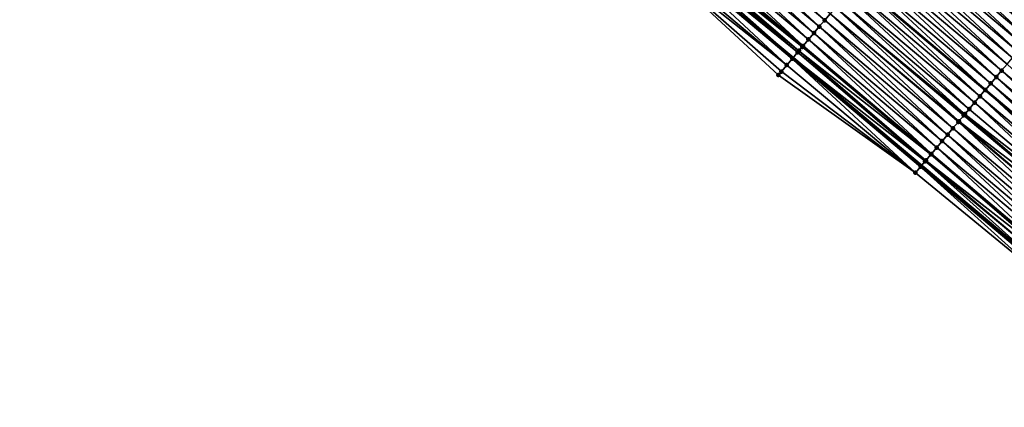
# Model space of a CAD drawing. Header units: feet. Extents: x 2017353 to 2024169, y 808050 to 818690.
# Tile 118 of 256: x 2017353 to 2017470, y 818502 to 818548. Entities that reach past the tile are written whole.
import ezdxf

# ---------------------------------------------------------------- set-up
doc = ezdxf.new("R2010")
doc.units = ezdxf.units.FT
doc.header["$MEASUREMENT"] = 0
for name, color, linetype, lineweight in [('EP_Travel Lane', 172, 'Continuous', 53), ('SB-Road Shots', 141, 'Continuous', 100), ('SB-Road X-Section', 40, 'Continuous', 13), ('STRIPING', 60, 'Continuous', 53)]:
    doc.layers.add(name, color=color, linetype=linetype, lineweight=lineweight)
doc.layers.add('I-77-MM15-17_SB-Surface-BORDER', color=7, linetype='Continuous')
doc.layers.add('I-77-MM15-17_SB-Surface-TIN', color=7, linetype='Continuous')

msp = doc.modelspace()

# ---------------------------------------------------------------- linework, layer by layer
at = {"layer": 'EP_Travel Lane'}
msp.add_polyline3d([(2017352.742519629, 818621.0491651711, 277.9247103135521), (2017368.288001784, 818608.0275514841, 277.6899354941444), (2017383.619511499, 818595.1851709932, 277.5421120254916), (2017398.950780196, 818582.3429923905, 277.3451886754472), (2017414.282211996, 818569.500677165, 277.1814914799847), (2017429.613933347, 818556.6581193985, 277.0767771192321), (2017444.945831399, 818543.8154136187, 277.008041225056), (2017460.277653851, 818530.9727711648, 276.9239253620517), (2017475.609462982, 818518.1301398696, 276.8370858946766), (2017490.941310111, 818505.2874767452, 276.757989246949), (2017506.254729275, 818492.4197630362, 276.6737494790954), (2017521.55248766, 818479.5368960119, 276.5626135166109), (2017536.850122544, 818466.6541329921, 276.4308028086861), (2017552.147716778, 818453.7714042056, 276.292179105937), (2017567.445116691, 818440.8888390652, 276.1210154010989), (2017582.742439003, 818428.0063392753, 275.9368511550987), (2017598.039826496, 818415.1237845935, 275.7636078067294), (2017613.33718564, 818402.2412537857, 275.5856172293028), (2017628.634668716, 818389.3586186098, 275.4283796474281), (2017643.932074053, 818376.476048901, 275.2581242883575), (2017659.216473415, 818363.5659910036, 275.0733244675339)], dxfattribs=at)
at = {"layer": 'I-77-MM15-17_SB-Surface-BORDER', "color": 3, "linetype": 'Continuous', "lineweight": -3}
msp.add_polyline3d([(2017474.984575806, 818517.3888257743, 276.8075702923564), (2017459.534017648, 818530.0905997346, 276.8871290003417), (2017443.199985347, 818541.744434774, 276.9107374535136), (2017428.523217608, 818555.3642947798, 277.0142241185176)], dxfattribs=at)
at = {"layer": 'I-77-MM15-17_SB-Surface-TIN', "color": 128, "linetype": 'Continuous', "lineweight": -3}
for points in [[(2017448.714895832, 818548.2873423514, 277.1232200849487), (2017434.000545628, 818561.8628385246, 277.2026972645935), (2017433.420499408, 818561.174581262, 277.1892603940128)], [(2017448.714895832, 818548.2873423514, 277.1232200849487), (2017449.359338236, 818549.0519952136, 277.1395657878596), (2017434.000545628, 818561.8628385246, 277.2026972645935)], [(2017459.02631349, 818560.5215023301, 277.4540145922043), (2017474.320597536, 818547.6343581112, 277.3650230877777), (2017459.670806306, 818561.2861127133, 277.4806543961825)], [(2017459.670806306, 818561.2861127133, 277.4806543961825), (2017474.320597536, 818547.6343581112, 277.3650230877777), (2017474.965072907, 818548.3989831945, 277.3880998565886)], [(2017447.426019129, 818546.7580297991, 277.0921833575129), (2017432.776054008, 818560.4099309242, 277.1723041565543), (2017432.131604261, 818559.6452842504, 277.1544600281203)], [(2017448.070455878, 818547.5226874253, 277.1073745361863), (2017433.420499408, 818561.174581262, 277.1892603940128), (2017432.776054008, 818560.4099309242, 277.1723041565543)], [(2017447.426019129, 818546.7580297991, 277.0921833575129), (2017448.070455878, 818547.5226874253, 277.1073745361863), (2017432.776054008, 818560.4099309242, 277.1723041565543)], [(2017448.070455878, 818547.5226874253, 277.1073745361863), (2017448.714895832, 818548.2873423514, 277.1232200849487), (2017433.420499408, 818561.174581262, 277.1892603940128)], [(2017458.381832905, 818559.7568816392, 277.4298726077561), (2017473.676133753, 818546.8697232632, 277.344312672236), (2017459.02631349, 818560.5215023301, 277.4540145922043)], [(2017459.02631349, 818560.5215023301, 277.4540145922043), (2017473.676133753, 818546.8697232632, 277.344312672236), (2017474.320597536, 818547.6343581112, 277.3650230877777)], [(2017446.137139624, 818545.2287196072, 277.0605745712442), (2017431.487164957, 818558.8806287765, 277.1387484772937), (2017430.842734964, 818558.1159654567, 277.1249382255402)], [(2017446.781582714, 818545.9933718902, 277.0770606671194), (2017432.131604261, 818559.6452842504, 277.1544600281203), (2017431.487164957, 818558.8806287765, 277.1387484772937)], [(2017446.137139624, 818545.2287196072, 277.0605745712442), (2017446.781582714, 818545.9933718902, 277.0770606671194), (2017431.487164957, 818558.8806287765, 277.1387484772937)], [(2017446.781582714, 818545.9933718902, 277.0770606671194), (2017447.426019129, 818546.7580297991, 277.0921833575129), (2017432.131604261, 818559.6452842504, 277.1544600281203)], [(2017457.09291935, 818558.2276001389, 277.3913108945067), (2017472.387233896, 818545.3404302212, 277.3085494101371), (2017457.737371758, 818558.992244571, 277.4096994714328)], [(2017457.737371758, 818558.992244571, 277.4096994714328), (2017473.031679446, 818546.1050804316, 277.3255369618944), (2017458.381832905, 818559.7568816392, 277.4298726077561)], [(2017457.737371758, 818558.992244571, 277.4096994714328), (2017472.387233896, 818545.3404302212, 277.3085494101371), (2017473.031679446, 818546.1050804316, 277.3255369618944)], [(2017458.381832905, 818559.7568816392, 277.4298726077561), (2017473.031679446, 818546.1050804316, 277.3255369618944), (2017473.676133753, 818546.8697232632, 277.344312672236)], [(2017446.03681759, 818545.1096921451, 277.0572203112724), (2017430.842734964, 818558.1159654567, 277.1249382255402), (2017430.466430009, 818557.6694767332, 277.1143958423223)], [(2017446.03681759, 818545.1096921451, 277.0572203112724), (2017446.137139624, 818545.2287196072, 277.0605745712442), (2017430.842734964, 818558.1159654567, 277.1249382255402)], [(2017456.448450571, 818557.4629695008, 277.3695795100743), (2017471.742789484, 818544.5757790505, 277.2917945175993), (2017457.09291935, 818558.2276001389, 277.3913108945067)], [(2017457.09291935, 818558.2276001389, 277.3913108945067), (2017471.742789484, 818544.5757790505, 277.2917945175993), (2017472.387233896, 818545.3404302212, 277.3085494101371)], [(2017444.203593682, 818542.9349453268, 276.9668736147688), (2017429.553759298, 818556.5867362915, 277.0736963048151), (2017428.9092146, 818555.8221696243, 277.0364637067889)], [(2017444.848133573, 818543.6995160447, 277.0031257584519), (2017429.613933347, 818556.6581193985, 277.0767771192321), (2017429.553759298, 818556.5867362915, 277.0736963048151)], [(2017444.848133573, 818543.6995160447, 277.0031257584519), (2017429.553759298, 818556.5867362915, 277.0736963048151), (2017444.203593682, 818542.9349453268, 276.9668736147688)], [(2017429.985644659, 818557.0990720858, 277.0958081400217), (2017429.613933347, 818556.6581193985, 277.0767771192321), (2017444.945831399, 818543.8154136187, 277.008041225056)], [(2017444.848133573, 818543.6995160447, 277.0031257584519), (2017444.945831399, 818543.8154136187, 277.008041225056), (2017429.613933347, 818556.6581193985, 277.0767771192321)], [(2017445.492654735, 818544.4641025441, 277.0355535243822), (2017430.198273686, 818557.3513284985, 277.1047396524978), (2017429.985644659, 818557.0990720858, 277.0958081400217)], [(2017445.492654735, 818544.4641025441, 277.0355535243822), (2017429.985644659, 818557.0990720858, 277.0958081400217), (2017444.945831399, 818543.8154136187, 277.008041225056)], [(2017445.645401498, 818544.6453138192, 277.0422413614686), (2017430.466430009, 818557.6694767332, 277.1143958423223), (2017430.198273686, 818557.3513284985, 277.1047396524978)], [(2017445.492654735, 818544.4641025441, 277.0355535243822), (2017445.645401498, 818544.6453138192, 277.0422413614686), (2017430.198273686, 818557.3513284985, 277.1047396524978)], [(2017445.645401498, 818544.6453138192, 277.0422413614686), (2017446.03681759, 818545.1096921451, 277.0572203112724), (2017430.466430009, 818557.6694767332, 277.1143958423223)], [(2017455.159473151, 818555.9337418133, 277.3179770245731), (2017470.453855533, 818543.0465147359, 277.2490695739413), (2017455.803959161, 818556.6983579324, 277.3432268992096)], [(2017455.803959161, 818556.6983579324, 277.3432268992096), (2017471.098329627, 818543.8111408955, 277.2718855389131), (2017456.448450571, 818557.4629695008, 277.3695795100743)], [(2017455.803959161, 818556.6983579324, 277.3432268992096), (2017470.453855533, 818543.0465147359, 277.2490695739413), (2017471.098329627, 818543.8111408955, 277.2718855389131)], [(2017456.448450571, 818557.4629695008, 277.3695795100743), (2017471.098329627, 818543.8111408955, 277.2718855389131), (2017471.742789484, 818544.5757790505, 277.2917945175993)], [(2017444.203593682, 818542.9349453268, 276.9668736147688), (2017428.9092146, 818555.8221696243, 277.0364637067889), (2017428.523217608, 818555.3642947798, 277.0142241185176)], [(2017443.559054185, 818542.1703742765, 276.9307020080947), (2017428.523217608, 818555.3642947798, 277.0142241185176), (2017443.199985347, 818541.744434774, 276.9107374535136)], [(2017444.203593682, 818542.9349453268, 276.9668736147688), (2017428.523217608, 818555.3642947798, 277.0142241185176), (2017443.559054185, 818542.1703742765, 276.9307020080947)], [(2017454.514992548, 818555.169121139, 277.2938310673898), (2017469.809378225, 818542.281891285, 277.2255972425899), (2017455.159473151, 818555.9337418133, 277.3179770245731)], [(2017455.159473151, 818555.9337418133, 277.3179770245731), (2017469.809378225, 818542.281891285, 277.2255972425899), (2017470.453855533, 818543.0465147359, 277.2490695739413)], [(2017453.226061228, 818553.6398546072, 277.2516419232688), (2017468.520426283, 818540.7526421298, 277.1791986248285), (2017453.870521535, 818554.4044923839, 277.271643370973)], [(2017453.870521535, 818554.4044923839, 277.271643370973), (2017469.164905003, 818541.5172643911, 277.2029592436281), (2017454.514992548, 818555.169121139, 277.2938310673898)], [(2017453.870521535, 818554.4044923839, 277.271643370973), (2017468.520426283, 818540.7526421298, 277.1791986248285), (2017469.164905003, 818541.5172643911, 277.2029592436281)], [(2017454.514992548, 818555.169121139, 277.2938310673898), (2017469.164905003, 818541.5172643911, 277.2029592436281), (2017469.809378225, 818542.281891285, 277.2255972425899)], [(2017452.581590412, 818552.8752256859, 277.2294945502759), (2017467.875934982, 818539.9880304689, 277.1528691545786), (2017453.226061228, 818553.6398546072, 277.2516419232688)], [(2017453.226061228, 818553.6398546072, 277.2516419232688), (2017467.875934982, 818539.9880304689, 277.1528691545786), (2017468.520426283, 818540.7526421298, 277.1791986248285)], [(2017451.292653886, 818551.3459635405, 277.1862424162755), (2017466.586975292, 818538.4587878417, 277.1048885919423), (2017451.937116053, 818552.1105997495, 277.2066237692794)], [(2017451.937116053, 818552.1105997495, 277.2066237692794), (2017467.231447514, 818539.223415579, 277.1273221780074), (2017452.571243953, 818552.8629503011, 277.229127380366)], [(2017451.937116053, 818552.1105997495, 277.2066237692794), (2017466.586975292, 818538.4587878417, 277.1048885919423), (2017467.231447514, 818539.223415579, 277.1273221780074)], [(2017452.581590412, 818552.8752256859, 277.2294945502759), (2017452.571243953, 818552.8629503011, 277.229127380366), (2017467.866274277, 818539.9765690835, 277.1524862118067)], [(2017467.231447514, 818539.223415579, 277.1273221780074), (2017467.866274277, 818539.9765690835, 277.1524862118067), (2017452.571243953, 818552.8629503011, 277.229127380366)], [(2017452.581590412, 818552.8752256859, 277.2294945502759), (2017467.866274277, 818539.9765690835, 277.1524862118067), (2017467.875934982, 818539.9880304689, 277.1528691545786)], [(2017450.648201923, 818550.5813187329, 277.1679447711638), (2017465.94252715, 818537.6941398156, 277.08737170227), (2017451.292653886, 818551.3459635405, 277.1862424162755)], [(2017451.292653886, 818551.3459635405, 277.1862424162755), (2017465.94252715, 818537.6941398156, 277.08737170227), (2017466.586975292, 818538.4587878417, 277.1048885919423)], [(2017449.359338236, 818549.0519952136, 277.1395657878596), (2017464.716264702, 818536.239119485, 277.0580981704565), (2017450.003764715, 818549.8166614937, 277.1526598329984)], [(2017450.003764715, 818549.8166614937, 277.1526598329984), (2017465.443864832, 818537.1024540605, 277.0753208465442), (2017450.648201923, 818550.5813187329, 277.1679447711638)], [(2017450.003764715, 818549.8166614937, 277.1526598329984), (2017465.298089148, 818536.9294832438, 277.071925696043), (2017465.443864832, 818537.1024540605, 277.0753208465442)], [(2017450.003764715, 818549.8166614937, 277.1526598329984), (2017464.716264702, 818536.239119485, 277.0580981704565), (2017465.298089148, 818536.9294832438, 277.071925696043)], [(2017450.648201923, 818550.5813187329, 277.1679447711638), (2017465.443864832, 818537.1024540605, 277.0753208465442), (2017465.94252715, 818537.6941398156, 277.08737170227)], [(2017448.714895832, 818548.2873423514, 277.1232200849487), (2017464.00921414, 818535.4001692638, 277.0412364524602), (2017449.359338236, 818549.0519952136, 277.1395657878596)], [(2017449.359338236, 818549.0519952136, 277.1395657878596), (2017464.653651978, 818536.1648259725, 277.0566492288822), (2017464.716264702, 818536.239119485, 277.0580981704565)], [(2017449.359338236, 818549.0519952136, 277.1395657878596), (2017464.00921414, 818535.4001692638, 277.0412364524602), (2017464.653651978, 818536.1648259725, 277.0566492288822)], [(2017447.426019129, 818546.7580297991, 277.0921833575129), (2017462.720318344, 818533.8708727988, 277.0063027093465), (2017448.070455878, 818547.5226874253, 277.1073745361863)], [(2017448.070455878, 818547.5226874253, 277.1073745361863), (2017463.364769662, 818534.6355181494, 277.0244679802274), (2017448.714895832, 818548.2873423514, 277.1232200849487)], [(2017448.070455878, 818547.5226874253, 277.1073745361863), (2017462.720318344, 818533.8708727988, 277.0063027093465), (2017463.364769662, 818534.6355181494, 277.0244679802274)], [(2017448.714895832, 818548.2873423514, 277.1232200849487), (2017463.364769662, 818534.6355181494, 277.0244679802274), (2017464.00921414, 818535.4001692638, 277.0412364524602)], [(2017446.137139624, 818545.2287196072, 277.0605745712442), (2017461.431418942, 818532.3415793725, 276.9706325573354), (2017446.781582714, 818545.9933718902, 277.0770606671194)], [(2017446.781582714, 818545.9933718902, 277.0770606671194), (2017462.075866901, 818533.1062275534, 276.988111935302), (2017447.426019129, 818546.7580297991, 277.0921833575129)], [(2017446.781582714, 818545.9933718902, 277.0770606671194), (2017461.431418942, 818532.3415793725, 276.9706325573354), (2017462.075866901, 818533.1062275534, 276.988111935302)], [(2017447.426019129, 818546.7580297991, 277.0921833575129), (2017462.075866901, 818533.1062275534, 276.988111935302), (2017462.720318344, 818533.8708727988, 277.0063027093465)], [(2017445.645401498, 818544.6453138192, 277.0422413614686), (2017461.37680349, 818532.2767797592, 276.9688971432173), (2017446.03681759, 818545.1096921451, 277.0572203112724)], [(2017446.03681759, 818545.1096921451, 277.0572203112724), (2017461.37680349, 818532.2767797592, 276.9688971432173), (2017446.137139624, 818545.2287196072, 277.0605745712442)], [(2017446.137139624, 818545.2287196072, 277.0605745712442), (2017461.37680349, 818532.2767797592, 276.9688971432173), (2017461.431418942, 818532.3415793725, 276.9706325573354)], [(2017444.848133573, 818543.6995160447, 277.0031257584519), (2017444.203593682, 818542.9349453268, 276.9668736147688), (2017459.534017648, 818530.0905997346, 276.8871290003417)], [(2017444.848133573, 818543.6995160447, 277.0031257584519), (2017460.142434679, 818530.8123574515, 276.917634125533), (2017444.945831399, 818543.8154136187, 277.008041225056)], [(2017444.848133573, 818543.6995160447, 277.0031257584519), (2017459.534017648, 818530.0905997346, 276.8871290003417), (2017460.142434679, 818530.8123574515, 276.917634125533)], [(2017445.492654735, 818544.4641025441, 277.0355535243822), (2017444.945831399, 818543.8154136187, 277.008041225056), (2017460.692119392, 818531.4644614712, 276.9432088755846)], [(2017460.692119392, 818531.4644614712, 276.9432088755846), (2017444.945831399, 818543.8154136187, 277.008041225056), (2017460.277653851, 818530.9727711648, 276.9239253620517)], [(2017460.142434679, 818530.8123574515, 276.917634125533), (2017460.277653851, 818530.9727711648, 276.9239253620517), (2017444.945831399, 818543.8154136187, 277.008041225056)], [(2017445.492654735, 818544.4641025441, 277.0355535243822), (2017460.786941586, 818531.5769559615, 276.9471505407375), (2017445.645401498, 818544.6453138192, 277.0422413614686)], [(2017445.492654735, 818544.4641025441, 277.0355535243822), (2017460.692119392, 818531.4644614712, 276.9432088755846), (2017460.786941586, 818531.5769559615, 276.9471505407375)], [(2017445.645401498, 818544.6453138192, 277.0422413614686), (2017460.786941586, 818531.5769559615, 276.9471505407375), (2017461.37680349, 818532.2767797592, 276.9688971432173)], [(2017444.203593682, 818542.9349453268, 276.9668736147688), (2017443.559054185, 818542.1703742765, 276.9307020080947), (2017459.534017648, 818530.0905997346, 276.8871290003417)], [(2017485.103728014, 818529.3946916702, 277.1500404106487), (2017470.453855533, 818543.0465147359, 277.2490695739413), (2017469.809378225, 818542.281891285, 277.2255972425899)], [(2017443.559054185, 818542.1703742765, 276.9307020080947), (2017443.199985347, 818541.744434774, 276.9107374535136), (2017459.534017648, 818530.0905997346, 276.8871290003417)], [(2017483.814814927, 818527.865409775, 277.1115752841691), (2017469.164905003, 818541.5172643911, 277.2029592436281), (2017468.520426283, 818540.7526421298, 277.1791986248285)], [(2017484.459261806, 818528.6300588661, 277.1288344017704), (2017469.809378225, 818542.281891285, 277.2255972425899), (2017469.164905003, 818541.5172643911, 277.2029592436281)], [(2017483.814814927, 818527.865409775, 277.1115752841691), (2017484.459261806, 818528.6300588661, 277.1288344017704), (2017469.164905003, 818541.5172643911, 277.2029592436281)], [(2017484.459261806, 818528.6300588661, 277.1288344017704), (2017485.103728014, 818529.3946916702, 277.1500404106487), (2017469.809378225, 818542.281891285, 277.2255972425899)], [(2017483.170356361, 818527.1007705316, 277.0919297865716), (2017468.520426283, 818540.7526421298, 277.1791986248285), (2017467.875934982, 818539.9880304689, 277.1528691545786)], [(2017483.170356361, 818527.1007705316, 277.0919297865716), (2017483.814814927, 818527.865409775, 277.1115752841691), (2017468.520426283, 818540.7526421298, 277.1791986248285)], [(2017481.881384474, 818525.5715381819, 277.0414580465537), (2017467.231447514, 818539.223415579, 277.1273221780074), (2017466.586975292, 818538.4587878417, 277.1048885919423)], [(2017482.525871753, 818526.3361532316, 277.0669665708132), (2017467.866274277, 818539.9765690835, 277.1524862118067), (2017467.231447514, 818539.223415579, 277.1273221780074)], [(2017481.881384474, 818525.5715381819, 277.0414580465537), (2017482.525871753, 818526.3361532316, 277.0669665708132), (2017467.231447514, 818539.223415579, 277.1273221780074)], [(2017467.875934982, 818539.9880304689, 277.1528691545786), (2017467.866274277, 818539.9765690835, 277.1524862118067), (2017483.161381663, 818527.0901229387, 277.0915821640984)], [(2017482.525871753, 818526.3361532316, 277.0669665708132), (2017483.161381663, 818527.0901229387, 277.0915821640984), (2017467.866274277, 818539.9765690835, 277.1524862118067)], [(2017483.170356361, 818527.1007705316, 277.0919297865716), (2017467.875934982, 818539.9880304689, 277.1528691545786), (2017483.161381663, 818527.0901229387, 277.0915821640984)], [(2017481.236913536, 818524.8069093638, 277.019286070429), (2017466.586975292, 818538.4587878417, 277.1048885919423), (2017465.94252715, 818537.6941398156, 277.08737170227)], [(2017481.236913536, 818524.8069093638, 277.019286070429), (2017481.881384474, 818525.5715381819, 277.0414580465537), (2017466.586975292, 818538.4587878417, 277.1048885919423)], [(2017480.592465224, 818524.0422614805, 277.0017343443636), (2017465.298089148, 818536.9294832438, 277.071925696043), (2017464.716264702, 818536.239119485, 277.0580981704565)], [(2017480.592465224, 818524.0422614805, 277.0017343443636), (2017465.443864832, 818537.1024540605, 277.0753208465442), (2017465.298089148, 818536.9294832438, 277.071925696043)], [(2017481.236913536, 818524.8069093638, 277.019286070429), (2017465.94252715, 818537.6941398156, 277.08737170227), (2017465.443864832, 818537.1024540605, 277.0753208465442)], [(2017480.592465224, 818524.0422614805, 277.0017343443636), (2017481.236913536, 818524.8069093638, 277.019286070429), (2017465.443864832, 818537.1024540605, 277.0753208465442)], [(2017478.659099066, 818521.7483357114, 276.9447458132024), (2017464.00921414, 818535.4001692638, 277.0412364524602), (2017463.364769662, 818534.6355181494, 277.0244679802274)], [(2017479.303564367, 818522.5129692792, 276.965766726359), (2017464.653651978, 818536.1648259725, 277.0566492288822), (2017464.00921414, 818535.4001692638, 277.0412364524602)], [(2017478.659099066, 818521.7483357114, 276.9447458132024), (2017479.303564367, 818522.5129692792, 276.965766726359), (2017464.00921414, 818535.4001692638, 277.0412364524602)], [(2017479.948021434, 818523.2776097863, 276.9851060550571), (2017464.716264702, 818536.239119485, 277.0580981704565), (2017464.653651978, 818536.1648259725, 277.0566492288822)], [(2017479.303564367, 818522.5129692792, 276.965766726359), (2017479.948021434, 818523.2776097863, 276.9851060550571), (2017464.653651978, 818536.1648259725, 277.0566492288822)], [(2017479.948021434, 818523.2776097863, 276.9851060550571), (2017480.592465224, 818524.0422614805, 277.0017343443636), (2017464.716264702, 818536.239119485, 277.0580981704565)], [(2017478.014634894, 818520.9837011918, 276.9239555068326), (2017463.364769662, 818534.6355181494, 277.0244679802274), (2017462.720318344, 818533.8708727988, 277.0063027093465)], [(2017478.014634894, 818520.9837011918, 276.9239555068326), (2017478.659099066, 818521.7483357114, 276.9447458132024), (2017463.364769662, 818534.6355181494, 277.0244679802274)], [(2017476.725710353, 818519.4544289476, 276.8831516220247), (2017462.075866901, 818533.1062275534, 276.988111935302), (2017461.431418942, 818532.3415793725, 276.9706325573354)], [(2017477.370180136, 818520.2190587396, 276.905087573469), (2017462.720318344, 818533.8708727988, 277.0063027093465), (2017462.075866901, 818533.1062275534, 276.988111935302)], [(2017476.725710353, 818519.4544289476, 276.8831516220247), (2017477.370180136, 818520.2190587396, 276.905087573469), (2017462.075866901, 818533.1062275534, 276.988111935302)], [(2017477.370180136, 818520.2190587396, 276.905087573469), (2017478.014634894, 818520.9837011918, 276.9239555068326), (2017462.720318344, 818533.8708727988, 277.0063027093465)], [(2017476.552678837, 818519.2491412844, 276.87673808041), (2017461.37680349, 818532.2767797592, 276.9688971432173), (2017460.786941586, 818531.5769559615, 276.9471505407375)], [(2017476.725710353, 818519.4544289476, 276.8831516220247), (2017461.431418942, 818532.3415793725, 276.9706325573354), (2017461.37680349, 818532.2767797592, 276.9688971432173)], [(2017476.552678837, 818519.2491412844, 276.87673808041), (2017476.725710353, 818519.4544289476, 276.8831516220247), (2017461.37680349, 818532.2767797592, 276.9688971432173)], [(2017474.984575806, 818517.3888257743, 276.8075702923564), (2017460.142434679, 818530.8123574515, 276.917634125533), (2017459.534017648, 818530.0905997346, 276.8871290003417)], [(2017475.436722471, 818517.9252100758, 276.8294137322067), (2017460.277653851, 818530.9727711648, 276.9239253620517), (2017460.142434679, 818530.8123574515, 276.917634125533)], [(2017474.984575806, 818517.3888257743, 276.8075702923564), (2017475.436722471, 818517.9252100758, 276.8294137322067), (2017460.142434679, 818530.8123574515, 276.917634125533)], [(2017460.692119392, 818531.4644614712, 276.9432088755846), (2017460.277653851, 818530.9727711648, 276.9239253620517), (2017475.609462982, 818518.1301398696, 276.8370858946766)], [(2017475.436722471, 818517.9252100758, 276.8294137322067), (2017475.609462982, 818518.1301398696, 276.8370858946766), (2017460.277653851, 818530.9727711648, 276.9239253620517)], [(2017476.081225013, 818518.6898122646, 276.8580389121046), (2017460.786941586, 818531.5769559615, 276.9471505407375), (2017460.692119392, 818531.4644614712, 276.9432088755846)], [(2017476.081225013, 818518.6898122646, 276.8580389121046), (2017460.692119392, 818531.4644614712, 276.9432088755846), (2017475.609462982, 818518.1301398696, 276.8370858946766)], [(2017476.081225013, 818518.6898122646, 276.8580389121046), (2017476.552678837, 818519.2491412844, 276.87673808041), (2017460.786941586, 818531.5769559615, 276.9471505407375)]]:
    msp.add_3dface(points, dxfattribs=at)
at = {"layer": 'SB-Road Shots', "lineweight": 100}
for p in [(2017448.070455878, 818547.5226874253, 277.1073745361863), (2017448.714895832, 818548.2873423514, 277.1232200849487), (2017446.781582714, 818545.9933718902, 277.0770606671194), (2017447.426019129, 818546.7580297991, 277.0921833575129), (2017446.03681759, 818545.1096921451, 277.0572203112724), (2017446.137139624, 818545.2287196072, 277.0605745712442), (2017444.848133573, 818543.6995160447, 277.0031257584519), (2017445.492654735, 818544.4641025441, 277.0355535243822), (2017445.645401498, 818544.6453138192, 277.0422413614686), (2017444.203593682, 818542.9349453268, 276.9668736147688), (2017443.199985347, 818541.744434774, 276.9107374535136), (2017443.559054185, 818542.1703742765, 276.9307020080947), (2017469.164905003, 818541.5172643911, 277.2029592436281), (2017469.809378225, 818542.281891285, 277.2255972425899), (2017468.520426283, 818540.7526421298, 277.1791986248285), (2017467.231447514, 818539.223415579, 277.1273221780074), (2017467.875934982, 818539.9880304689, 277.1528691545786), (2017466.586975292, 818538.4587878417, 277.1048885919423), (2017465.298089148, 818536.9294832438, 277.071925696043), (2017465.443864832, 818537.1024540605, 277.0753208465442), (2017465.94252715, 818537.6941398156, 277.08737170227), (2017464.00921414, 818535.4001692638, 277.0412364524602), (2017464.653651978, 818536.1648259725, 277.0566492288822), (2017464.716264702, 818536.239119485, 277.0580981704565), (2017463.364769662, 818534.6355181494, 277.0244679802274), (2017462.075866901, 818533.1062275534, 276.988111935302), (2017462.720318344, 818533.8708727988, 277.0063027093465), (2017461.37680349, 818532.2767797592, 276.9688971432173), (2017461.431418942, 818532.3415793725, 276.9706325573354), (2017460.142434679, 818530.8123574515, 276.917634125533), (2017460.692119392, 818531.4644614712, 276.9432088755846), (2017460.786941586, 818531.5769559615, 276.9471505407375), (2017459.534017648, 818530.0905997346, 276.8871290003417)]:
    msp.add_point(p, dxfattribs=at)
at = {"layer": 'SB-Road X-Section', "extrusion": (-0.7647046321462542, 0.6443491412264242, 0.006403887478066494), "elevation": -1015319.716731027, "flags": 128}
msp.add_lwpolyline([(-1925947.144706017, 6779.634662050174), (-1925946.50522962, 6779.631235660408), (-1925945.50522962, 6779.612891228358), (-1925944.50522962, 6779.586250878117), (-1925943.50522962, 6779.562108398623), (-1925942.50522962, 6779.54193484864), (-1925941.505229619, 6779.523545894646), (-1925940.505229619, 6779.501814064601), (-1925939.50522962, 6779.475460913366), (-1925938.50522962, 6779.450210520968), (-1925937.50522962, 6779.426064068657), (-1925936.50522962, 6779.403875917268), (-1925935.50522962, 6779.383874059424), (-1925934.50522962, 6779.36172623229), (-1925933.50522962, 6779.338854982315), (-1925932.50522962, 6779.31847321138), (-1925931.50522962, 6779.30017519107), (-1925930.50522962, 6779.284889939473), (-1925929.50522962, 6779.271795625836), (-1925928.50522962, 6779.255449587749), (-1925927.505229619, 6779.239603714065), (-1925926.50522962, 6779.224412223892), (-1925925.50522962, 6779.209289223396), (-1925924.50522962, 6779.192802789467), (-1925924.34956316, 6779.189448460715), (-1925923.742229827, 6779.174469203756), (-1925923.50522962, 6779.167781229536), (-1925922.50522962, 6779.135352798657), (-1925921.50522962, 6779.099099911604), (-1925920.50522962, 6779.06292756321), (-1925919.948134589, 6779.042962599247)], dxfattribs=at)
at = {"layer": 'SB-Road X-Section', "extrusion": (-0.7647046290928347, 0.6443491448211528, 0.006403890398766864), "elevation": -1015339.707627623, "flags": 128}
msp.add_lwpolyline([(-1925946.64851093, 6779.670871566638), (-1925946.510018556, 6779.669868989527), (-1925945.510018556, 6779.651322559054), (-1925944.510018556, 6779.628245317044), (-1925943.510018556, 6779.607534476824), (-1925942.510018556, 6779.588758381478), (-1925941.510018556, 6779.571770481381), (-1925940.510018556, 6779.555015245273), (-1925939.510018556, 6779.535105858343), (-1925938.510018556, 6779.51228942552), (-1925937.510018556, 6779.488816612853), (-1925936.510018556, 6779.466178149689), (-1925935.510018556, 6779.442417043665), (-1925934.510018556, 6779.416087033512), (-1925933.510018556, 6779.390539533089), (-1925932.510018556, 6779.368105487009), (-1925931.510018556, 6779.350588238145), (-1925930.736225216, 6779.33853713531), (-1925930.510018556, 6779.335141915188), (-1925929.607177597, 6779.321314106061), (-1925929.510018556, 6779.319865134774), (-1925928.510018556, 6779.304452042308), (-1925927.510018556, 6779.287683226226), (-1925926.510018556, 6779.269517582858), (-1925925.510018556, 6779.251326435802), (-1925924.510018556, 6779.233846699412), (-1925924.425272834, 6779.232111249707), (-1925923.510018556, 6779.210364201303), (-1925923.362891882, 6779.206422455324), (-1925922.510018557, 6779.180847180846), (-1925921.566034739, 6779.150341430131)], dxfattribs=at)
at = {"layer": 'STRIPING'}
msp.add_polyline3d([(2017360.589068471, 818630.3598465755, 278.1775844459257), (2017376.097942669, 818617.2932974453, 277.9901352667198), (2017391.392355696, 818604.4074363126, 277.7874520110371), (2017406.68679014, 818591.5215571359, 277.58914285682), (2017421.98121963, 818578.635682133, 277.3898216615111), (2017437.276144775, 818565.7493895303, 277.2917054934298), (2017452.571243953, 818552.8629503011, 277.229127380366), (2017467.866274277, 818539.9765690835, 277.1524862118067), (2017483.161381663, 818527.0901229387, 277.0915821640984), (2017498.456309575, 818514.2038280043, 276.9940316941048), (2017513.752311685, 818501.3200487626, 276.897955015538), (2017529.049956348, 818488.4372775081, 276.7677758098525), (2017544.347609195, 818475.5544993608, 276.6389659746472), (2017559.645195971, 818462.6717768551, 276.4990933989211), (2017574.942709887, 818449.7891157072, 276.3470201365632), (2017590.240162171, 818436.9065064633, 276.1846273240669), (2017605.537606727, 818424.0239037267, 276.0209393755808), (2017620.835006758, 818411.141338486, 275.8497956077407), (2017636.132295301, 818398.2588671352, 275.6599823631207), (2017651.42960608, 818385.3763770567, 275.4738929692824), (2017666.731937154, 818372.5025117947, 275.295154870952)], dxfattribs=at)

doc.saveas('drawing.dxf')
